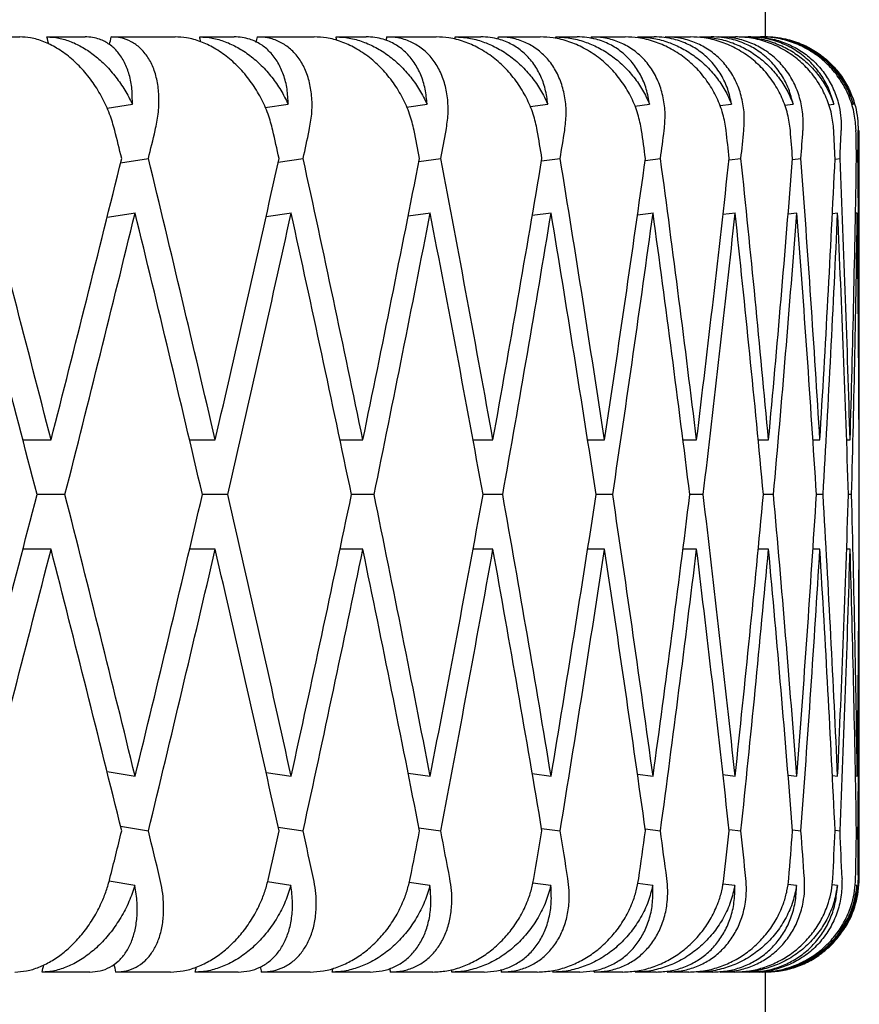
# Model space of a CAD drawing. Header units: millimetres. Extents: x 8 to 552, y 12 to 759.
# Tile 8 of 55: x 78.36 to 82.85, y 346.15 to 351.41. Entities that reach past the tile are written whole.
import ezdxf

# ---------------------------------------------------------------- set-up
doc = ezdxf.new("R2010")
doc.units = ezdxf.units.MM

msp = doc.modelspace()

# ---------------------------------------------------------------- linework, layer by layer
at = {"color": 7, "linetype": 'Continuous', "lineweight": 30}
for p, q in [((82.3455, 351.3176), (82.3455, 355.3176)), ((77.9843, 351.3176), (78.3596, 351.3176)), ((78.5052, 351.3176), (78.7091, 351.3176)), ((78.8492, 351.3176), (79.1898, 351.3176)), ((79.3214, 351.3176), (79.5048, 351.3176)), ((79.6303, 351.3176), (79.9338, 351.3176)), ((80.0502, 351.3176), (80.2117, 351.3176)), ((80.3218, 351.3176), (80.5857, 351.3176)), ((80.6861, 351.3176), (80.8246, 351.3176)), ((80.9183, 351.3176), (81.1406, 351.3176)), ((81.2243, 351.3176), (81.3386, 351.3176)), ((81.4153, 351.3176), (81.5944, 351.3176)), ((81.6606, 351.3176), (81.75, 351.3176)), ((81.809, 351.3176), (81.9436, 351.3176)), ((81.9919, 351.3176), (82.0555, 351.3176)), ((82.0964, 351.3176), (82.1854, 351.3176)), ((82.2154, 351.3176), (82.2529, 351.3176)), ((82.2754, 351.3176), (82.3181, 351.3176)), ((82.3297, 351.3176), (82.3407, 351.3176)), ((78.8262, 350.9357), (78.9616, 350.9577)), ((79.6714, 350.9391), (79.7945, 350.9577)), ((80.4269, 350.9421), (80.5364, 350.9577)), ((81.0869, 350.9449), (81.1818, 350.9577)), ((81.6463, 350.9474), (81.7256, 350.9577)), ((82.1008, 350.9498), (82.1638, 350.9577)), ((82.4469, 350.952), (82.4931, 350.9577)), ((82.6821, 350.9542), (82.7109, 350.9577)), ((82.8045, 350.9564), (82.8155, 350.9577)), ((82.8455, 349.4549), (82.8455, 350.8176)), ((78.8987, 350.6434), (79.0475, 350.6676)), ((79.7413, 350.6475), (79.8743, 350.6676)), ((80.4931, 350.651), (80.6096, 350.6676)), ((81.1484, 350.6541), (81.2477, 350.6676)), ((81.7022, 350.657), (81.7838, 350.6676)), ((82.1504, 350.6596), (82.2139, 350.6676)), ((82.4895, 350.662), (82.5346, 350.6676)), ((82.717, 350.6644), (82.7435, 350.6676)), ((82.839, 350.6676), (82.8312, 350.6666)), ((78.9784, 350.3757), (78.8262, 350.3509)), ((79.8125, 350.3757), (79.6759, 350.355)), ((80.5556, 350.3757), (80.4353, 350.3586)), ((81.1995, 350.3753), (81.0988, 350.3617)), ((81.7467, 350.3757), (81.6608, 350.3645)), ((82.1856, 350.3757), (82.1177, 350.3671)), ((82.5126, 350.3753), (82.4661, 350.3696)), ((82.7307, 350.3753), (82.7027, 350.3719)), ((82.8355, 350.3753), (82.8262, 350.3742)), ((78.3759, 349.1625), (78.5271, 349.1625)), ((79.2668, 349.1625), (79.4043, 349.1625)), ((80.0707, 349.1625), (80.1935, 349.1625)), ((80.7816, 349.1625), (80.8888, 349.1625)), ((81.3948, 349.1625), (81.4848, 349.1625)), ((81.9033, 349.1625), (81.9769, 349.1625)), ((82.3056, 349.1625), (82.3616, 349.1625)), ((82.5988, 349.1625), (82.6357, 349.1625)), ((82.7788, 349.1625), (82.7973, 349.1625)), ((78.6015, 348.8701), (78.4521, 348.8701)), ((79.4718, 348.8701), (79.3362, 348.8701)), ((80.2536, 348.8701), (80.1328, 348.8701)), ((80.941, 348.8701), (80.8359, 348.8701)), ((81.5287, 348.8701), (81.4401, 348.8701)), ((82.0123, 348.8701), (81.9409, 348.8701)), ((82.388, 348.8701), (82.3344, 348.8701)), ((82.6531, 348.8701), (82.6176, 348.8701)), ((82.8055, 348.8701), (82.7884, 348.8701)), ((78.5271, 348.5777), (78.3766, 348.5777)), ((79.4043, 348.5777), (79.2675, 348.5777)), ((80.1935, 348.5777), (80.0714, 348.5777)), ((80.8888, 348.5777), (80.7824, 348.5777)), ((81.4848, 348.5777), (81.3948, 348.5777)), ((81.9769, 348.5777), (81.9041, 348.5777)), ((82.3616, 348.5777), (82.3065, 348.5777)), ((82.6357, 348.5777), (82.5988, 348.5777)), ((82.7973, 348.5777), (82.7788, 348.5777)), ((82.8455, 346.8176), (82.8455, 348.2853)), ((78.8264, 347.3893), (78.9764, 347.3649)), ((79.6761, 347.3852), (79.8104, 347.3649)), ((80.4355, 347.3816), (80.5533, 347.3649)), ((81.0988, 347.3785), (81.1995, 347.3649)), ((81.6611, 347.3756), (81.7441, 347.3649)), ((82.118, 347.373), (82.1829, 347.3649)), ((82.4661, 347.3706), (82.5126, 347.3649)), ((82.7027, 347.3683), (82.7307, 347.3649)), ((82.8262, 347.366), (82.8355, 347.3649)), ((78.8987, 347.0968), (79.0475, 347.0726)), ((79.7413, 347.0927), (79.8743, 347.0726)), ((80.4931, 347.0892), (80.6096, 347.0726)), ((81.1484, 347.086), (81.2477, 347.0726)), ((81.7022, 347.0832), (81.7838, 347.0726)), ((82.1504, 347.0806), (82.2139, 347.0726)), ((82.4895, 347.0782), (82.5346, 347.0726)), ((82.717, 347.0758), (82.7435, 347.0726)), ((82.8312, 347.0736), (82.839, 347.0726)), ((78.9753, 346.7803), (78.8373, 346.8027)), ((79.8092, 346.7803), (79.6839, 346.7992)), ((80.5521, 346.7803), (80.4408, 346.7961)), ((81.1983, 346.7803), (81.1019, 346.7933)), ((81.7428, 346.7803), (81.6624, 346.7907)), ((82.1816, 346.7803), (82.1179, 346.7883)), ((82.5113, 346.7803), (82.4649, 346.786)), ((82.7293, 346.7803), (82.7009, 346.7837)), ((82.8341, 346.7803), (82.8239, 346.7815)), ((78.7344, 346.3176), (78.4792, 346.3176)), ((79.1659, 346.3176), (78.8741, 346.3176)), ((79.5275, 346.3176), (79.2979, 346.3176)), ((79.9126, 346.3176), (79.6526, 346.3176)), ((80.2317, 346.3176), (80.0294, 346.3176)), ((80.5673, 346.3176), (80.3413, 346.3176)), ((80.8416, 346.3176), (80.6682, 346.3176)), ((81.1253, 346.3176), (80.9348, 346.3176)), ((81.3526, 346.3176), (81.2095, 346.3176)), ((81.5822, 346.3176), (81.4287, 346.3176)), ((81.7608, 346.3176), (81.649, 346.3176)), ((81.9346, 346.3176), (81.8193, 346.3176)), ((82.0631, 346.3176), (81.9834, 346.3176)), ((82.1797, 346.3176), (82.1035, 346.3176)), ((82.2572, 346.3176), (82.2103, 346.3176)), ((82.3157, 346.3176), (82.2792, 346.3176)), ((82.3416, 346.3176), (82.3278, 346.3176)), ((82.3455, 341.5176), (82.3455, 346.3176))]:
    msp.add_line(p, q, dxfattribs=at)
msp.add_arc((82.3455, 346.8176), 0.5, 328.6324, 0, dxfattribs=at)
for centre, major_axis, ratio, start_param, end_param in [((67.8455, 349.4549), (-10.0366, 39.7507), 0.263266, 4.691805, 4.692789), ((67.8455, 348.2853), (10.9055, 39.7521), 0.240393, 4.853402, 4.85443), ((67.8455, 349.4549), (-9.0689, 39.7547), 0.284594, 4.69367, 4.694332), ((67.8455, 348.2853), (10.0366, 39.7507), 0.263266, 4.854206, 4.85495), ((67.8455, 349.4549), (-8.0036, 39.764), 0.30407, 4.697534, 4.698037), ((67.8455, 348.2853), (9.0689, 39.7547), 0.284594, 4.852906, 4.853407), ((67.8455, 349.4549), (-6.8442, 39.7777), 0.321364, 4.703565, 4.703925), ((67.8455, 348.2853), (8.0036, 39.764), 0.30407, 4.849398, 4.849702), ((67.8455, 349.4549), (-5.5972, 39.794), 0.336135, 4.71169, 4.711919), ((67.8455, 348.2853), (6.8442, 39.7777), 0.321364, 4.843613, 4.843814), ((67.8455, 348.8701), (-10.3827, 41.1214), 0.263266, 4.689648, 4.693287), ((67.8455, 348.2853), (11.2816, 41.1228), 0.240393, 4.836079, 4.839725), ((67.8455, 348.8701), (-9.3816, 41.1256), 0.284594, 4.691191, 4.694831), ((67.8455, 348.2853), (10.3827, 41.1214), 0.263266, 4.836599, 4.840246), ((67.8455, 348.8701), (-8.2795, 41.1352), 0.30407, 4.694896, 4.698536), ((67.8455, 348.2853), (9.3816, 41.1256), 0.284594, 4.835056, 4.838702), ((67.8455, 348.8701), (-7.0802, 41.1493), 0.321364, 4.700785, 4.704424), ((67.8455, 348.2853), (8.2795, 41.1352), 0.30407, 4.831351, 4.834997), ((67.8455, 348.8701), (-5.7903, 41.1662), 0.336135, 4.708778, 4.712417), ((67.8455, 348.2853), (7.0802, 41.1493), 0.321364, 4.825463, 4.829109), ((67.8455, 348.8701), (-4.4205, 41.1834), 0.348049, 4.718681, 4.722321), ((67.8455, 348.2853), (5.7903, 41.1662), 0.336135, 4.817469, 4.821116), ((67.8455, 348.8701), (-2.9857, 41.1984), 0.356806, 4.73017, 4.733809), ((67.8455, 348.2853), (4.4205, 41.1834), 0.348049, 4.807566, 4.811213), ((67.8455, 348.8701), (-1.5048, 41.2086), 0.362166, 4.742798, 4.746437), ((67.8455, 348.2853), (2.9857, 41.1984), 0.356806, 4.796078, 4.799724), ((67.8455, 348.8701), (0, 41.2122), 0.36397, 4.756022, 4.759662), ((67.8455, 348.2853), (1.5048, 41.2086), 0.362166, 4.78345, 4.787096), ((67.8455, 349.4549), (-11.2816, 41.1228), 0.240393, 4.639441, 4.675965), ((67.8455, 348.8701), (11.2816, 41.1228), 0.240393, 4.785337, 4.821876), ((67.8455, 349.4549), (-10.3827, 41.1214), 0.263266, 4.63892, 4.675445), ((67.8455, 348.8701), (10.3827, 41.1214), 0.263266, 4.785858, 4.822396), ((67.8455, 349.4549), (-9.3816, 41.1256), 0.284594, 4.640464, 4.676988), ((67.8455, 348.8701), (9.3816, 41.1256), 0.284594, 4.784314, 4.820853), ((67.8455, 349.4549), (-8.2795, 41.1352), 0.30407, 4.644169, 4.680693), ((67.8455, 348.8701), (8.2795, 41.1352), 0.30407, 4.780609, 4.817148), ((67.8455, 349.4549), (-7.0802, 41.1493), 0.321364, 4.650057, 4.686582), ((67.8455, 348.8701), (7.0802, 41.1493), 0.321364, 4.774721, 4.81126), ((67.8455, 349.4549), (-5.7903, 41.1662), 0.336135, 4.65805, 4.694575), ((67.8455, 348.8701), (5.7903, 41.1662), 0.336135, 4.766728, 4.803266), ((67.8455, 349.4549), (-4.4205, 41.1834), 0.348049, 4.667953, 4.704478), ((67.8455, 348.8701), (4.4205, 41.1834), 0.348049, 4.756825, 4.793363), ((67.8455, 349.4549), (-2.9857, 41.1984), 0.356806, 4.679442, 4.715967), ((67.8455, 348.8701), (2.9857, 41.1984), 0.356806, 4.745336, 4.781875), ((67.8455, 349.4549), (-1.5048, 41.2086), 0.362166, 4.69207, 4.728595), ((67.8455, 348.8701), (1.5048, 41.2086), 0.362166, 4.732708, 4.769247), ((67.8455, 349.4549), (0, 41.2122), 0.36397, 4.705294, 4.741819), ((67.8455, 348.8701), (-11.2816, 41.1228), 0.240393, 4.646535, 4.683064), ((67.8455, 348.2853), (11.2816, 41.1228), 0.240393, 4.792432, 4.828975), ((67.8455, 348.8701), (-10.3827, 41.1214), 0.263266, 4.646015, 4.682544), ((67.8455, 348.2853), (10.3827, 41.1214), 0.263266, 4.792953, 4.829495), ((67.8455, 348.8701), (-9.3816, 41.1256), 0.284594, 4.647558, 4.684087), ((67.8455, 348.2853), (9.3816, 41.1256), 0.284594, 4.791409, 4.827952), ((67.8455, 348.8701), (-8.2795, 41.1352), 0.30407, 4.651263, 4.687792), ((67.8455, 348.2853), (8.2795, 41.1352), 0.30407, 4.787704, 4.824249), ((67.8455, 348.8701), (-7.0802, 41.1493), 0.321364, 4.657151, 4.693683), ((67.8455, 348.2853), (7.0802, 41.1493), 0.321364, 4.781816, 4.818359), ((67.8455, 348.8701), (-5.7903, 41.1662), 0.336135, 4.665145, 4.701674), ((67.8455, 348.2853), (5.7903, 41.1662), 0.336135, 4.773823, 4.810365), ((67.8455, 348.8701), (-4.4205, 41.1834), 0.348049, 4.675048, 4.711577), ((67.8455, 348.2853), (4.4205, 41.1834), 0.348049, 4.763919, 4.800465), ((67.8455, 348.8701), (-2.9857, 41.1984), 0.356806, 4.686536, 4.723068), ((67.8455, 348.2853), (2.9857, 41.1984), 0.356806, 4.752431, 4.788976), ((67.8455, 348.8701), (-1.5048, 41.2086), 0.362166, 4.699164, 4.735696), ((67.8455, 348.2853), (1.5048, 41.2086), 0.362166, 4.739803, 4.776348), ((67.8455, 348.8701), (0, 41.2122), 0.36397, 4.712389, 4.748921), ((67.8455, 348.8701), (11.2816, 41.1228), 0.240393, 4.741711, 4.778243), ((67.8455, 349.4549), (-11.2816, 41.1228), 0.240393, 4.595801, 4.632346), ((67.8455, 348.8701), (10.3827, 41.1214), 0.263266, 4.742231, 4.778763), ((67.8455, 349.4549), (-10.3827, 41.1214), 0.263266, 4.59528, 4.631825), ((67.8455, 348.8701), (9.3816, 41.1256), 0.284594, 4.740688, 4.77722), ((67.8455, 349.4549), (-9.3816, 41.1256), 0.284594, 4.596824, 4.633369), ((67.8455, 348.8701), (8.2795, 41.1352), 0.30407, 4.736983, 4.773515), ((67.8455, 349.4549), (-8.2795, 41.1352), 0.30407, 4.600529, 4.637074), ((67.8455, 348.8701), (7.0802, 41.1493), 0.321364, 4.731095, 4.767627), ((67.8455, 349.4549), (-7.0802, 41.1493), 0.321364, 4.606417, 4.642962), ((67.8455, 348.8701), (5.7903, 41.1662), 0.336135, 4.723101, 4.759633), ((67.8455, 349.4549), (-5.7903, 41.1662), 0.336135, 4.61441, 4.650955), ((67.8455, 348.8701), (4.4205, 41.1834), 0.348049, 4.713198, 4.74973), ((67.8455, 349.4549), (-4.4205, 41.1834), 0.348049, 4.624313, 4.660858), ((67.8455, 348.8701), (2.9857, 41.1984), 0.356806, 4.70171, 4.738241), ((67.8455, 349.4549), (-2.9857, 41.1984), 0.356806, 4.635802, 4.672347), ((67.8455, 348.8701), (1.5048, 41.2086), 0.362166, 4.689082, 4.725614), ((67.8455, 349.4549), (-1.5048, 41.2086), 0.362166, 4.64843, 4.684975), ((67.8455, 348.8701), (0, 41.2122), 0.36397, 4.675857, 4.712389), ((67.8455, 348.2853), (11.2816, 41.1228), 0.240393, 4.748813, 4.785337), ((67.8455, 348.8701), (-11.2816, 41.1228), 0.240393, 4.602902, 4.639441), ((67.8455, 348.2853), (10.3827, 41.1214), 0.263266, 4.749333, 4.785858), ((67.8455, 348.8701), (-10.3827, 41.1214), 0.263266, 4.602382, 4.63892), ((67.8455, 348.2853), (9.3816, 41.1256), 0.284594, 4.74779, 4.784314), ((67.8455, 348.8701), (-9.3816, 41.1256), 0.284594, 4.603925, 4.640464), ((67.8455, 348.2853), (8.2795, 41.1352), 0.30407, 4.744085, 4.780609), ((67.8455, 348.8701), (-8.2795, 41.1352), 0.30407, 4.60763, 4.644169), ((67.8455, 348.2853), (7.0802, 41.1493), 0.321364, 4.738196, 4.774721), ((67.8455, 348.8701), (-7.0802, 41.1493), 0.321364, 4.613518, 4.650057), ((67.8455, 348.2853), (5.7903, 41.1662), 0.336135, 4.730203, 4.766728), ((67.8455, 348.8701), (-5.7903, 41.1662), 0.336135, 4.621512, 4.65805), ((67.8455, 348.2853), (4.4205, 41.1834), 0.348049, 4.7203, 4.756825), ((67.8455, 348.8701), (-4.4205, 41.1834), 0.348049, 4.631415, 4.667953), ((67.8455, 348.2853), (2.9857, 41.1984), 0.356806, 4.708811, 4.745336), ((67.8455, 348.8701), (-2.9857, 41.1984), 0.356806, 4.642903, 4.679442), ((67.8455, 348.2853), (1.5048, 41.2086), 0.362166, 4.696183, 4.732708), ((67.8455, 348.8701), (-1.5048, 41.2086), 0.362166, 4.655531, 4.69207), ((67.8455, 348.2853), (0, 41.2122), 0.36397, 4.682959, 4.719484), ((67.8455, 348.8701), (10.3827, 41.1214), 0.263266, 4.728939, 4.73513), ((67.8455, 349.4549), (-11.2816, 41.1228), 0.240393, 4.582499, 4.588699), ((67.8455, 348.8701), (9.3816, 41.1256), 0.284594, 4.727395, 4.733587), ((67.8455, 349.4549), (-10.3827, 41.1214), 0.263266, 4.581978, 4.588179), ((67.8455, 348.8701), (8.2795, 41.1352), 0.30407, 4.72369, 4.729882), ((67.8455, 349.4549), (-9.3816, 41.1256), 0.284594, 4.583522, 4.589722), ((67.8455, 348.8701), (7.0802, 41.1493), 0.321364, 4.717802, 4.723993), ((67.8455, 349.4549), (-8.2795, 41.1352), 0.30407, 4.587227, 4.593427), ((67.8455, 348.8701), (5.7903, 41.1662), 0.336135, 4.709809, 4.716), ((67.8455, 349.4549), (-7.0802, 41.1493), 0.321364, 4.593115, 4.599315), ((67.8455, 348.8701), (4.4205, 41.1834), 0.348049, 4.699906, 4.706097), ((67.8455, 349.4549), (-5.7903, 41.1662), 0.336135, 4.601108, 4.607309), ((67.8455, 348.8701), (2.9857, 41.1984), 0.356806, 4.688417, 4.694608), ((67.8455, 349.4549), (-4.4205, 41.1834), 0.348049, 4.611011, 4.617212), ((67.8455, 348.8701), (1.5048, 41.2086), 0.362166, 4.675789, 4.68198), ((67.8455, 349.4549), (-2.9857, 41.1984), 0.356806, 4.6225, 4.6287), ((67.8455, 348.8701), (0, 41.2122), 0.36397, 4.662565, 4.668756), ((67.8455, 349.4549), (-1.5048, 41.2086), 0.362166, 4.635128, 4.641328), ((67.8455, 348.2853), (10.0366, 39.7507), 0.263266, 4.729349, 4.730333), ((67.8455, 349.4549), (-10.9055, 39.7521), 0.240393, 4.567703, 4.568767), ((67.8455, 348.2853), (9.0689, 39.7547), 0.284594, 4.727806, 4.728473), ((67.8455, 349.4549), (-10.0366, 39.7507), 0.263266, 4.567183, 4.567878), ((67.8455, 348.2853), (8.0036, 39.764), 0.30407, 4.724101, 4.724603), ((67.8455, 349.4549), (-9.0689, 39.7547), 0.284594, 4.568726, 4.569223), ((67.8455, 348.2853), (6.8442, 39.7777), 0.321364, 4.718213, 4.718568), ((67.8455, 349.4549), (-8.0036, 39.764), 0.30407, 4.572431, 4.572765), ((67.8455, 348.2853), (5.5972, 39.794), 0.336135, 4.710219, 4.710439), ((67.8455, 349.4549), (-6.8442, 39.7777), 0.321364, 4.57832, 4.578505)]:
    msp.add_ellipse(centre, major_axis=major_axis, ratio=ratio, start_param=start_param, end_param=end_param, dxfattribs=at)
for points, knots in [([(78.8677, 350.8176), (78.8593, 350.8468), (78.8423, 350.9062), (78.8024, 350.9921), (78.7526, 351.0736), (78.6943, 351.1463), (78.6285, 351.2092), (78.5596, 351.2585), (78.4883, 351.2938), (78.4212, 351.3141), (78.3788, 351.3165), (78.3596, 351.3176)], [0, 0, 0, 0, 0.1145416, 0.23238, 0.3469304, 0.4649256, 0.5771225, 0.6929312, 0.7991817, 0.9089106, 1, 1, 1, 1]), ([(78.5052, 351.3176), (78.526, 351.3163), (78.5683, 351.3138), (78.6335, 351.2936), (78.6983, 351.262), (78.7608, 351.219), (78.8205, 351.1654), (78.8747, 351.103), (78.9232, 351.0333), (78.9487, 350.9831), (78.9616, 350.9577)], [0, 0, 0, 0, 0.1211723, 0.2459781, 0.3671171, 0.4915599, 0.6168215, 0.7453387, 0.8711714, 1, 1, 1, 1]), ([(78.9616, 350.9577), (78.9615, 350.9848), (78.9615, 351.0399), (78.9469, 351.1148), (78.9215, 351.1821), (78.8857, 351.2371), (78.8403, 351.2794), (78.7938, 351.3036), (78.7492, 351.3157), (78.7225, 351.3169), (78.7091, 351.3176)], [0, 0, 0, 0, 0.137628, 0.279151, 0.416817, 0.558784, 0.691042, 0.827634, 0.913195, 1, 1, 1, 1]), ([(79.0838, 350.8176), (79.0898, 350.8469), (79.102, 350.9064), (79.1054, 350.9924), (79.0976, 351.0739), (79.0779, 351.1466), (79.0466, 351.2096), (79.0059, 351.2589), (78.9562, 351.2942), (78.9039, 351.3142), (78.8661, 351.3165), (78.8492, 351.3176)], [0, 0, 0, 0, 0.114606, 0.23252, 0.347132, 0.465168, 0.577786, 0.694016, 0.800844, 0.911181, 1, 1, 1, 1]), ([(79.7125, 350.8176), (79.7047, 350.8468), (79.689, 350.9062), (79.6499, 350.9921), (79.6, 351.0736), (79.5407, 351.1463), (79.473, 351.2092), (79.4013, 351.2585), (79.3265, 351.2938), (79.2556, 351.3141), (79.2104, 351.3165), (79.1898, 351.3176)], [0, 0, 0, 0, 0.114542, 0.23238, 0.34693, 0.464926, 0.577123, 0.692931, 0.799182, 0.908911, 1, 1, 1, 1]), ([(79.3214, 351.3176), (79.3436, 351.3163), (79.3887, 351.3138), (79.4575, 351.2936), (79.5255, 351.262), (79.5906, 351.219), (79.6522, 351.1654), (79.7076, 351.103), (79.7566, 351.0333), (79.7817, 350.9831), (79.7945, 350.9577)], [0, 0, 0, 0, 0.121172, 0.245978, 0.367117, 0.49156, 0.616821, 0.745339, 0.871171, 1, 1, 1, 1]), ([(79.7945, 350.9577), (79.7932, 350.9848), (79.7907, 351.0399), (79.7715, 351.1148), (79.741, 351.1821), (79.6997, 351.2371), (79.6487, 351.2794), (79.5972, 351.3036), (79.5483, 351.3157), (79.5194, 351.3169), (79.5048, 351.3176)], [0, 0, 0, 0, 0.137628, 0.279151, 0.416817, 0.558784, 0.691042, 0.827634, 0.913195, 1, 1, 1, 1]), ([(79.9069, 350.8176), (79.9121, 350.8469), (79.9227, 350.9064), (79.9225, 350.9924), (79.9104, 351.0739), (79.8857, 351.1466), (79.849, 351.2096), (79.8027, 351.2589), (79.7473, 351.2942), (79.6897, 351.3142), (79.6486, 351.3165), (79.6303, 351.3176)], [0, 0, 0, 0, 0.114606, 0.23252, 0.347132, 0.465168, 0.577786, 0.694016, 0.800844, 0.911181, 1, 1, 1, 1]), ([(80.467, 350.8176), (80.4599, 350.8468), (80.4456, 350.9062), (80.4075, 350.9921), (80.3579, 351.0736), (80.298, 351.1463), (80.2289, 351.2092), (80.1551, 351.2585), (80.0773, 351.2938), (80.0032, 351.3141), (79.9554, 351.3165), (79.9338, 351.3176)], [0, 0, 0, 0, 0.114542, 0.23238, 0.34693, 0.464926, 0.577123, 0.692931, 0.799182, 0.908911, 1, 1, 1, 1]), ([(80.0502, 351.3176), (80.0736, 351.3163), (80.1212, 351.3138), (80.1932, 351.2936), (80.2638, 351.262), (80.331, 351.219), (80.394, 351.1654), (80.4502, 351.103), (80.4993, 351.0333), (80.5239, 350.9831), (80.5364, 350.9577)], [0, 0, 0, 0, 0.121172, 0.245978, 0.367117, 0.49156, 0.616821, 0.745339, 0.871171, 1, 1, 1, 1]), ([(80.5364, 350.9577), (80.5339, 350.9848), (80.5289, 351.0399), (80.5053, 351.1148), (80.4699, 351.1821), (80.4235, 351.2371), (80.3672, 351.2794), (80.3111, 351.3036), (80.2584, 351.3157), (80.2274, 351.3169), (80.2117, 351.3176)], [0, 0, 0, 0, 0.137628, 0.279151, 0.416817, 0.558784, 0.691042, 0.827634, 0.913195, 1, 1, 1, 1]), ([(80.6382, 350.8176), (80.6426, 350.8469), (80.6514, 350.9064), (80.6477, 350.9924), (80.6314, 351.0739), (80.602, 351.1466), (80.5601, 351.2096), (80.5085, 351.2589), (80.4478, 351.2942), (80.3854, 351.3142), (80.3414, 351.3165), (80.3218, 351.3176)], [0, 0, 0, 0, 0.1146065, 0.2325198, 0.3471316, 0.4651683, 0.577786, 0.6940158, 0.8008443, 0.911181, 1, 1, 1, 1]), ([(81.1254, 350.8176), (81.1191, 350.8468), (81.1062, 350.9062), (81.0696, 350.9921), (81.0206, 351.0736), (80.9606, 351.1463), (80.8906, 351.2092), (80.8151, 351.2585), (80.735, 351.2938), (80.6582, 351.3141), (80.6083, 351.3165), (80.5857, 351.3176)], [0, 0, 0, 0, 0.114542, 0.23238, 0.34693, 0.464926, 0.577123, 0.692931, 0.799182, 0.908911, 1, 1, 1, 1]), ([(80.6861, 351.3176), (80.7106, 351.3163), (80.7603, 351.3138), (80.8349, 351.2936), (80.9076, 351.262), (80.9763, 351.219), (81.0404, 351.1654), (81.0968, 351.103), (81.1457, 351.0333), (81.1696, 350.9831), (81.1818, 350.9577)], [0, 0, 0, 0, 0.121172, 0.245978, 0.367117, 0.49156, 0.616821, 0.745339, 0.871171, 1, 1, 1, 1]), ([(81.1818, 350.9577), (81.1781, 350.9848), (81.1707, 351.0399), (81.1428, 351.1148), (81.1028, 351.1821), (81.0516, 351.2371), (80.9904, 351.2794), (80.9302, 351.3036), (80.874, 351.3157), (80.8411, 351.3169), (80.8246, 351.3176)], [0, 0, 0, 0, 0.137628, 0.279151, 0.416817, 0.558784, 0.691042, 0.827634, 0.913195, 1, 1, 1, 1]), ([(81.2722, 350.8176), (81.2756, 350.8469), (81.2827, 350.9064), (81.2754, 350.9924), (81.255, 351.0739), (81.2211, 351.1466), (81.1744, 351.2096), (81.1179, 351.2589), (81.0524, 351.2942), (80.9857, 351.3142), (80.9391, 351.3165), (80.9183, 351.3176)], [0, 0, 0, 0, 0.114606, 0.23252, 0.347132, 0.465168, 0.577786, 0.694016, 0.800844, 0.911181, 1, 1, 1, 1]), ([(81.6827, 350.8176), (81.6772, 350.8468), (81.666, 350.9062), (81.631, 350.9921), (81.5831, 351.0736), (81.5234, 351.1463), (81.453, 351.2092), (81.3765, 351.2585), (81.2947, 351.2938), (81.2157, 351.3141), (81.1641, 351.3165), (81.1406, 351.3176)], [0, 0, 0, 0, 0.1145416, 0.23238, 0.3469304, 0.4649256, 0.5771225, 0.6929312, 0.7991817, 0.9089106, 1, 1, 1, 1]), ([(81.2243, 351.3176), (81.2496, 351.3163), (81.3011, 351.3138), (81.3777, 351.2936), (81.4521, 351.262), (81.5218, 351.219), (81.5863, 351.1654), (81.6427, 351.103), (81.6908, 351.0333), (81.7139, 350.9831), (81.7256, 350.9577)], [0, 0, 0, 0, 0.121172, 0.245978, 0.367117, 0.49156, 0.616821, 0.745339, 0.871171, 1, 1, 1, 1]), ([(81.7256, 350.9577), (81.7208, 350.9848), (81.711, 351.0399), (81.6791, 351.1148), (81.6348, 351.1821), (81.5792, 351.2371), (81.5136, 351.2794), (81.4497, 351.3036), (81.3904, 351.3157), (81.356, 351.3169), (81.3386, 351.3176)], [0, 0, 0, 0, 0.137628, 0.279151, 0.416817, 0.558784, 0.691042, 0.827634, 0.913195, 1, 1, 1, 1]), ([(81.8039, 350.8176), (81.8065, 350.8469), (81.8117, 350.9064), (81.8009, 350.9924), (81.7766, 351.0739), (81.7385, 351.1466), (81.6873, 351.2096), (81.6264, 351.2589), (81.5565, 351.2942), (81.4859, 351.3142), (81.4371, 351.3165), (81.4153, 351.3176)], [0, 0, 0, 0, 0.114606, 0.23252, 0.347132, 0.465168, 0.577786, 0.694016, 0.800844, 0.911181, 1, 1, 1, 1]), ([(82.1348, 350.8176), (82.1301, 350.8468), (82.1205, 350.9062), (82.0874, 350.9921), (82.041, 351.0736), (81.9821, 351.1463), (81.9118, 351.2092), (81.8348, 351.2585), (81.7519, 351.2938), (81.6715, 351.3141), (81.6185, 351.3165), (81.5944, 351.3176)], [0, 0, 0, 0, 0.114542, 0.23238, 0.34693, 0.464926, 0.577123, 0.692931, 0.799182, 0.908911, 1, 1, 1, 1]), ([(81.6606, 351.3176), (81.6867, 351.3163), (81.7395, 351.3138), (81.8176, 351.2936), (81.8929, 351.262), (81.9631, 351.219), (82.0276, 351.1654), (82.0835, 351.103), (82.1306, 351.0333), (82.1527, 350.9831), (82.1638, 350.9577)], [0, 0, 0, 0, 0.121172, 0.245978, 0.367117, 0.49156, 0.616821, 0.745339, 0.871171, 1, 1, 1, 1]), ([(82.1638, 350.9577), (82.1579, 350.9848), (82.1458, 351.0399), (82.1101, 351.1148), (82.0618, 351.1821), (82.0022, 351.2371), (81.9327, 351.2794), (81.8656, 351.3036), (81.8037, 351.3157), (81.768, 351.3169), (81.75, 351.3176)], [0, 0, 0, 0, 0.137628, 0.279151, 0.416817, 0.558784, 0.691042, 0.827634, 0.913195, 1, 1, 1, 1]), ([(82.2295, 350.8176), (82.2311, 350.8469), (82.2344, 350.9064), (82.2202, 350.9924), (82.1921, 351.0739), (82.1501, 351.1466), (82.0948, 351.2096), (82.0299, 351.2589), (81.9563, 351.2942), (81.8823, 351.3142), (81.8316, 351.3165), (81.809, 351.3176)], [0, 0, 0, 0, 0.114606, 0.23252, 0.347132, 0.465168, 0.577786, 0.694016, 0.800844, 0.911181, 1, 1, 1, 1]), ([(82.478, 350.8176), (82.4742, 350.8468), (82.4665, 350.9062), (82.4355, 350.9921), (82.3908, 351.0736), (82.3332, 351.1463), (82.2636, 351.2092), (82.1867, 351.2585), (82.1034, 351.2938), (82.022, 351.3141), (81.968, 351.3165), (81.9436, 351.3176)], [0, 0, 0, 0, 0.114542, 0.23238, 0.34693, 0.464926, 0.577123, 0.692931, 0.799182, 0.908911, 1, 1, 1, 1]), ([(81.9919, 351.3176), (82.0184, 351.3163), (82.0721, 351.3138), (82.1511, 351.2936), (82.2269, 351.262), (82.297, 351.219), (82.3611, 351.1654), (82.4159, 351.103), (82.4617, 351.0333), (82.4825, 350.9831), (82.4931, 350.9577)], [0, 0, 0, 0, 0.121172, 0.245978, 0.367117, 0.49156, 0.616821, 0.745339, 0.871171, 1, 1, 1, 1]), ([(82.4931, 350.9577), (82.486, 350.9848), (82.4718, 351.0399), (82.4325, 351.1148), (82.3806, 351.1821), (82.3175, 351.2371), (82.2446, 351.2794), (82.1749, 351.3036), (82.1108, 351.3157), (82.0741, 351.3169), (82.0555, 351.3176)], [0, 0, 0, 0, 0.137628, 0.279151, 0.416817, 0.558784, 0.691042, 0.827634, 0.913195, 1, 1, 1, 1]), ([(82.5456, 350.8176), (82.5462, 350.8469), (82.5476, 350.9064), (82.5301, 350.9924), (82.4985, 351.0739), (82.4528, 351.1466), (82.3939, 351.2096), (82.3255, 351.2589), (82.2486, 351.2942), (82.172, 351.3142), (82.1197, 351.3165), (82.0964, 351.3176)], [0, 0, 0, 0, 0.114606, 0.23252, 0.347132, 0.465168, 0.577786, 0.694016, 0.800844, 0.911181, 1, 1, 1, 1]), ([(82.71, 350.8176), (82.707, 350.8468), (82.7011, 350.9062), (82.6726, 350.9921), (82.63, 351.0736), (82.574, 351.1463), (82.5057, 351.2092), (82.4295, 351.2585), (82.3463, 351.2938), (82.2646, 351.3141), (82.2101, 351.3165), (82.1854, 351.3176)], [0, 0, 0, 0, 0.114542, 0.23238, 0.34693, 0.464926, 0.577123, 0.692931, 0.799182, 0.908911, 1, 1, 1, 1]), ([(82.2154, 351.3176), (82.2422, 351.3163), (82.2965, 351.3138), (82.3757, 351.2936), (82.4513, 351.262), (82.521, 351.219), (82.584, 351.1654), (82.6375, 351.103), (82.6816, 351.0333), (82.701, 350.9831), (82.7109, 350.9577)], [0, 0, 0, 0, 0.1211723, 0.2459781, 0.3671171, 0.4915599, 0.6168215, 0.7453387, 0.8711714, 1, 1, 1, 1]), ([(82.7109, 350.9577), (82.7028, 350.9848), (82.6864, 351.0399), (82.644, 351.1148), (82.5888, 351.1821), (82.5227, 351.2371), (82.447, 351.2794), (82.375, 351.3036), (82.3094, 351.3157), (82.2718, 351.3169), (82.2529, 351.3176)], [0, 0, 0, 0, 0.137628, 0.279151, 0.416817, 0.558784, 0.691042, 0.827634, 0.913195, 1, 1, 1, 1]), ([(82.2754, 351.3176), (82.302, 351.3163), (82.356, 351.3137), (82.4332, 351.2932), (82.5056, 351.2613), (82.5712, 351.2179), (82.6292, 351.1636), (82.678, 351.0992), (82.716, 351.0256), (82.7388, 350.952), (82.75, 350.8818), (82.7498, 350.8391), (82.7498, 350.8176)], [0, 0, 0, 0, 0.099288, 0.201568, 0.300823, 0.402759, 0.505896, 0.611709, 0.720886, 0.83298, 0.91588, 1, 1, 1, 1]), ([(82.8288, 350.8176), (82.8267, 350.8468), (82.8227, 350.9062), (82.7968, 350.9921), (82.7566, 351.0736), (82.7028, 351.1463), (82.6362, 351.2092), (82.5612, 351.2585), (82.4789, 351.2938), (82.3975, 351.3141), (82.3429, 351.3165), (82.3181, 351.3176)], [0, 0, 0, 0, 0.114542, 0.23238, 0.34693, 0.464926, 0.577123, 0.692931, 0.799182, 0.908911, 1, 1, 1, 1]), ([(82.8155, 350.9577), (82.8058, 350.9847), (82.786, 351.0395), (82.7388, 351.1142), (82.6791, 351.1814), (82.6092, 351.2364), (82.5303, 351.2788), (82.4559, 351.3032), (82.3881, 351.3156), (82.3492, 351.3169), (82.3297, 351.3176)], [0, 0, 0, 0, 0.137132, 0.278138, 0.415311, 0.55678, 0.688393, 0.82431, 0.911495, 1, 1, 1, 1]), ([(82.8155, 350.9577), (82.8065, 350.9848), (82.7881, 351.0399), (82.7428, 351.1148), (82.6848, 351.1821), (82.6161, 351.2371), (82.5382, 351.2794), (82.4647, 351.3036), (82.3978, 351.3157), (82.3598, 351.3169), (82.3407, 351.3176)], [0, 0, 0, 0, 0.137628, 0.279151, 0.416817, 0.558784, 0.691042, 0.827634, 0.913195, 1, 1, 1, 1]), ([(82.4616, 351.3019), (82.4761, 351.2987), (82.5168, 351.2896), (82.5792, 351.2609), (82.647, 351.218), (82.7074, 351.1636), (82.7589, 351.0992), (82.7997, 351.0256), (82.8252, 350.952), (82.8387, 350.8818), (82.8399, 350.8391), (82.8405, 350.8176)], [0, 0, 0, 0, 0.064907, 0.181151, 0.300534, 0.421324, 0.545248, 0.673112, 0.804393, 0.901482, 1, 1, 1, 1]), ([(78.3332, 346.3176), (78.3541, 346.3188), (78.3966, 346.3214), (78.4622, 346.3418), (78.5273, 346.3736), (78.5903, 346.4168), (78.6504, 346.4708), (78.7062, 346.5348), (78.7563, 346.6079), (78.7949, 346.6816), (78.8236, 346.7522), (78.8356, 346.7957), (78.8417, 346.8176)], [0, 0, 0, 0, 0.099032, 0.201043, 0.300045, 0.401731, 0.504401, 0.609736, 0.718397, 0.82995, 0.914331, 1, 1, 1, 1]), ([(78.8741, 346.3176), (78.893, 346.3188), (78.9312, 346.3214), (78.9823, 346.3419), (79.0276, 346.3739), (79.0656, 346.4174), (79.0957, 346.4717), (79.1172, 346.5362), (79.1289, 346.6099), (79.1297, 346.6835), (79.1228, 346.7535), (79.1137, 346.7961), (79.1091, 346.8176)], [0, 0, 0, 0, 0.0993463, 0.2016876, 0.3010003, 0.4029927, 0.5062342, 0.6121536, 0.7214436, 0.8336571, 0.9162255, 1, 1, 1, 1]), ([(79.1659, 346.3176), (79.1883, 346.3188), (79.2337, 346.3214), (79.3029, 346.3418), (79.3712, 346.3736), (79.4368, 346.4168), (79.4989, 346.4708), (79.5559, 346.5348), (79.6064, 346.6079), (79.6446, 346.6816), (79.6724, 346.7522), (79.6835, 346.7957), (79.689, 346.8176)], [0, 0, 0, 0, 0.099032, 0.201043, 0.300045, 0.401731, 0.504401, 0.609736, 0.718397, 0.82995, 0.914331, 1, 1, 1, 1]), ([(79.6526, 346.3176), (79.6731, 346.3188), (79.7147, 346.3214), (79.7709, 346.3419), (79.8215, 346.3739), (79.8645, 346.4174), (79.8996, 346.4717), (79.9257, 346.5362), (79.9418, 346.6099), (79.9459, 346.6835), (79.9416, 346.7535), (79.9336, 346.7961), (79.9296, 346.8176)], [0, 0, 0, 0, 0.0993463, 0.2016876, 0.3010003, 0.4029927, 0.5062342, 0.6121536, 0.7214436, 0.8336571, 0.9162255, 1, 1, 1, 1]), ([(79.9126, 346.3176), (79.9361, 346.3188), (79.984, 346.3214), (80.0564, 346.3418), (80.1274, 346.3736), (80.1951, 346.4168), (80.2586, 346.4708), (80.3164, 346.5348), (80.367, 346.6079), (80.4045, 346.6816), (80.4312, 346.7522), (80.4412, 346.7957), (80.4462, 346.8176)], [0, 0, 0, 0, 0.099032, 0.201043, 0.300045, 0.401731, 0.504401, 0.609736, 0.718397, 0.82995, 0.914331, 1, 1, 1, 1]), ([(80.3413, 346.3176), (80.3632, 346.3188), (80.4078, 346.3214), (80.4688, 346.3419), (80.5241, 346.3739), (80.5719, 346.4174), (80.6118, 346.4717), (80.6424, 346.5362), (80.6625, 346.6099), (80.67, 346.6835), (80.6684, 346.7535), (80.6616, 346.7961), (80.6582, 346.8176)], [0, 0, 0, 0, 0.099346, 0.201688, 0.301, 0.402993, 0.506234, 0.612154, 0.721444, 0.833657, 0.916225, 1, 1, 1, 1]), ([(80.5673, 346.3176), (80.592, 346.3188), (80.642, 346.3214), (80.717, 346.3418), (80.7902, 346.3736), (80.8593, 346.4168), (80.9239, 346.4708), (80.982, 346.5348), (81.0323, 346.6079), (81.0689, 346.6816), (81.0941, 346.7522), (81.103, 346.7957), (81.1075, 346.8176)], [0, 0, 0, 0, 0.099032, 0.201043, 0.300045, 0.401731, 0.504401, 0.609736, 0.718397, 0.82995, 0.914331, 1, 1, 1, 1]), ([(80.9348, 346.3176), (80.9581, 346.3188), (81.0053, 346.3214), (81.0706, 346.3419), (81.1303, 346.3739), (81.1825, 346.4174), (81.2268, 346.4717), (81.2616, 346.5362), (81.2858, 346.6099), (81.2965, 346.6835), (81.2975, 346.7535), (81.292, 346.7961), (81.2892, 346.8176)], [0, 0, 0, 0, 0.099346, 0.201688, 0.301, 0.402993, 0.506234, 0.612154, 0.721444, 0.833657, 0.916225, 1, 1, 1, 1]), ([(81.1253, 346.3176), (81.1508, 346.3188), (81.2026, 346.3214), (81.2796, 346.3418), (81.3544, 346.3736), (81.4246, 346.4168), (81.4896, 346.4708), (81.5477, 346.5348), (81.5972, 346.6079), (81.6326, 346.6816), (81.6563, 346.7522), (81.664, 346.7957), (81.6679, 346.8176)], [0, 0, 0, 0, 0.099032, 0.201043, 0.300045, 0.401731, 0.504401, 0.609736, 0.718397, 0.82995, 0.914331, 1, 1, 1, 1]), ([(81.4287, 346.3176), (81.4531, 346.3188), (81.5026, 346.3214), (81.5717, 346.3419), (81.6354, 346.3739), (81.6916, 346.4174), (81.7399, 346.4717), (81.7787, 346.5362), (81.8067, 346.6099), (81.8207, 346.6835), (81.8242, 346.7535), (81.82, 346.7961), (81.8179, 346.8176)], [0, 0, 0, 0, 0.099346, 0.201688, 0.301, 0.402993, 0.506234, 0.612154, 0.721444, 0.833657, 0.916225, 1, 1, 1, 1]), ([(81.5822, 346.3176), (81.6084, 346.3188), (81.6615, 346.3214), (81.74, 346.3418), (81.8158, 346.3736), (81.8865, 346.4168), (81.9515, 346.4708), (82.009, 346.5348), (82.0575, 346.6079), (82.0913, 346.6816), (82.1133, 346.7522), (82.1198, 346.7957), (82.1231, 346.8176)], [0, 0, 0, 0, 0.0990323, 0.2010432, 0.3000449, 0.4017309, 0.504401, 0.609736, 0.7183968, 0.8299501, 0.9143315, 1, 1, 1, 1]), ([(81.8193, 346.3176), (81.8446, 346.3188), (81.896, 346.3214), (81.9683, 346.3419), (82.0355, 346.3739), (82.0954, 346.4174), (82.1473, 346.4717), (82.1898, 346.5362), (82.2214, 346.6099), (82.2385, 346.6835), (82.2446, 346.7535), (82.2418, 346.7961), (82.2403, 346.8176)], [0, 0, 0, 0, 0.099346, 0.201688, 0.301, 0.402993, 0.506234, 0.612154, 0.721444, 0.833657, 0.916225, 1, 1, 1, 1]), ([(81.9346, 346.3176), (81.9612, 346.3188), (82.0153, 346.3214), (82.0947, 346.3418), (82.1709, 346.3736), (82.2415, 346.4168), (82.306, 346.4708), (82.3626, 346.5348), (82.4096, 346.6079), (82.4417, 346.6816), (82.4618, 346.7522), (82.467, 346.7957), (82.4696, 346.8176)], [0, 0, 0, 0, 0.099032, 0.201043, 0.300045, 0.401731, 0.504401, 0.609736, 0.718397, 0.82995, 0.914331, 1, 1, 1, 1]), ([(82.1035, 346.3176), (82.1295, 346.3188), (82.1825, 346.3214), (82.2575, 346.3419), (82.3277, 346.3739), (82.3906, 346.4174), (82.4459, 346.4717), (82.4917, 346.5362), (82.5267, 346.6099), (82.5467, 346.6835), (82.5554, 346.7535), (82.5539, 346.7961), (82.5531, 346.8176)], [0, 0, 0, 0, 0.099346, 0.201688, 0.301, 0.402993, 0.506234, 0.612154, 0.721444, 0.833657, 0.916225, 1, 1, 1, 1]), ([(82.1797, 346.3176), (82.2066, 346.3188), (82.2612, 346.3214), (82.3409, 346.3418), (82.4169, 346.3736), (82.487, 346.4168), (82.5505, 346.4708), (82.6057, 346.5348), (82.6509, 346.6079), (82.6809, 346.6816), (82.699, 346.7522), (82.7029, 346.7957), (82.7048, 346.8176)], [0, 0, 0, 0, 0.099032, 0.201043, 0.300045, 0.401731, 0.504401, 0.609736, 0.718397, 0.82995, 0.914331, 1, 1, 1, 1]), ([(82.754, 346.8176), (82.7537, 346.7882), (82.7531, 346.7287), (82.7324, 346.6427), (82.6974, 346.5612), (82.6483, 346.4885), (82.586, 346.4255), (82.5146, 346.3761), (82.4349, 346.3408), (82.3561, 346.3209), (82.3028, 346.3186), (82.2792, 346.3176)], [0, 0, 0, 0, 0.114616, 0.23254, 0.34716, 0.465201, 0.577894, 0.694198, 0.801131, 0.911578, 1, 1, 1, 1]), ([(82.3157, 346.3176), (82.3427, 346.3188), (82.3974, 346.3214), (82.4767, 346.3418), (82.5521, 346.3736), (82.6211, 346.4168), (82.6831, 346.4708), (82.7364, 346.5348), (82.7794, 346.6079), (82.8073, 346.6816), (82.8232, 346.7522), (82.8257, 346.7957), (82.8269, 346.8176)], [0, 0, 0, 0, 0.099032, 0.201043, 0.300045, 0.401731, 0.504401, 0.609736, 0.718397, 0.82995, 0.914331, 1, 1, 1, 1]), ([(82.345, 346.3176), (82.372, 346.3188), (82.4267, 346.3214), (82.5055, 346.3419), (82.5799, 346.3739), (82.6477, 346.4174), (82.7082, 346.4717), (82.7597, 346.5362), (82.8006, 346.6099), (82.8261, 346.6835), (82.8396, 346.7535), (82.8408, 346.7961), (82.8415, 346.8176)], [0, 0, 0, 0, 0.099346, 0.201688, 0.301, 0.402993, 0.506234, 0.612154, 0.721444, 0.833657, 0.916225, 1, 1, 1, 1]), ([(78.9753, 346.7803), (78.9655, 346.7514), (78.9455, 346.6928), (78.9017, 346.6092), (78.8485, 346.5308), (78.7877, 346.4623), (78.7203, 346.4045), (78.6511, 346.361), (78.5803, 346.3316), (78.5232, 346.319), (78.4899, 346.3179), (78.4792, 346.3176)], [0, 0, 0, 0, 0.1198541, 0.2431354, 0.3630084, 0.4865449, 0.6029901, 0.7232198, 0.833004, 0.9463541, 1, 1, 1, 1]), ([(78.7344, 346.3176), (78.7532, 346.3188), (78.7912, 346.3214), (78.8421, 346.3418), (78.8871, 346.3736), (78.9248, 346.4168), (78.9548, 346.4708), (78.976, 346.5348), (78.9874, 346.6079), (78.9891, 346.6904), (78.98, 346.7495), (78.9753, 346.7803)], [0, 0, 0, 0, 0.104109, 0.21135, 0.315427, 0.422327, 0.53026, 0.640996, 0.755227, 0.8725, 1, 1, 1, 1]), ([(79.8092, 346.7803), (79.7999, 346.7514), (79.781, 346.6928), (79.7376, 346.6092), (79.684, 346.5308), (79.6218, 346.4623), (79.5522, 346.4045), (79.4799, 346.361), (79.4055, 346.3316), (79.3449, 346.319), (79.3093, 346.3179), (79.2979, 346.3176)], [0, 0, 0, 0, 0.119854, 0.243135, 0.363008, 0.486545, 0.60299, 0.72322, 0.833004, 0.946354, 1, 1, 1, 1]), ([(79.5275, 346.3176), (79.5479, 346.3188), (79.5892, 346.3214), (79.6452, 346.3418), (79.6955, 346.3736), (79.7382, 346.4168), (79.7731, 346.4708), (79.799, 346.5348), (79.8146, 346.6079), (79.8201, 346.6904), (79.813, 346.7495), (79.8092, 346.7803)], [0, 0, 0, 0, 0.104109, 0.21135, 0.315427, 0.422327, 0.53026, 0.640996, 0.755227, 0.8725, 1, 1, 1, 1]), ([(80.5521, 346.7803), (80.5434, 346.7514), (80.5256, 346.6928), (80.483, 346.6092), (80.4294, 346.5308), (80.3663, 346.4623), (80.2949, 346.4045), (80.2201, 346.361), (80.1426, 346.3316), (80.079, 346.319), (80.0415, 346.3179), (80.0294, 346.3176)], [0, 0, 0, 0, 0.119854, 0.243135, 0.363008, 0.486545, 0.60299, 0.72322, 0.833004, 0.946354, 1, 1, 1, 1]), ([(80.2317, 346.3176), (80.2535, 346.3188), (80.2978, 346.3214), (80.3585, 346.3418), (80.4136, 346.3736), (80.4611, 346.4168), (80.5006, 346.4708), (80.531, 346.5348), (80.5508, 346.6079), (80.56, 346.6904), (80.5548, 346.7495), (80.5521, 346.7803)], [0, 0, 0, 0, 0.104109, 0.21135, 0.315427, 0.422327, 0.53026, 0.640996, 0.755227, 0.8725, 1, 1, 1, 1]), ([(81.1983, 346.7803), (81.1902, 346.7514), (81.1738, 346.6928), (81.1323, 346.6092), (81.079, 346.5308), (81.0154, 346.4623), (80.9428, 346.4045), (80.8662, 346.361), (80.7861, 346.3316), (80.7201, 346.319), (80.6809, 346.3179), (80.6682, 346.3176)], [0, 0, 0, 0, 0.119854, 0.243135, 0.363008, 0.486545, 0.60299, 0.72322, 0.833004, 0.946354, 1, 1, 1, 1]), ([(80.8416, 346.3176), (80.8647, 346.3188), (80.9117, 346.3214), (80.9766, 346.3418), (81.0361, 346.3736), (81.088, 346.4168), (81.1319, 346.4708), (81.1664, 346.5348), (81.1902, 346.6079), (81.2031, 346.6904), (81.2, 346.7495), (81.1983, 346.7803)], [0, 0, 0, 0, 0.104109, 0.21135, 0.315427, 0.422327, 0.53026, 0.640996, 0.755227, 0.8725, 1, 1, 1, 1]), ([(81.7428, 346.7803), (81.7354, 346.7514), (81.7205, 346.6928), (81.6804, 346.6092), (81.6278, 346.5308), (81.5644, 346.4623), (81.4911, 346.4045), (81.4132, 346.361), (81.3312, 346.3316), (81.2632, 346.319), (81.2225, 346.3179), (81.2095, 346.3176)], [0, 0, 0, 0, 0.119854, 0.243135, 0.363008, 0.486545, 0.60299, 0.72322, 0.833004, 0.946354, 1, 1, 1, 1]), ([(81.3526, 346.3176), (81.3768, 346.3188), (81.4261, 346.3214), (81.4948, 346.3418), (81.5582, 346.3736), (81.6141, 346.4168), (81.662, 346.4708), (81.7005, 346.5348), (81.728, 346.6079), (81.7446, 346.6904), (81.7434, 346.7495), (81.7428, 346.7803)], [0, 0, 0, 0, 0.104109, 0.21135, 0.315427, 0.422327, 0.53026, 0.640996, 0.755227, 0.8725, 1, 1, 1, 1]), ([(82.1816, 346.7803), (82.175, 346.7514), (82.1616, 346.6928), (82.1232, 346.6092), (82.0718, 346.5308), (82.0089, 346.4623), (81.9356, 346.4045), (81.8569, 346.361), (81.7736, 346.3316), (81.7041, 346.319), (81.6624, 346.3179), (81.649, 346.3176)], [0, 0, 0, 0, 0.119854, 0.243135, 0.363008, 0.486545, 0.60299, 0.72322, 0.833004, 0.946354, 1, 1, 1, 1]), ([(81.7608, 346.3176), (81.786, 346.3188), (81.8371, 346.3214), (81.9091, 346.3418), (81.9759, 346.3736), (82.0354, 346.4168), (82.0869, 346.4708), (82.1291, 346.5348), (82.1602, 346.6079), (82.1803, 346.6904), (82.1812, 346.7495), (82.1816, 346.7803)], [0, 0, 0, 0, 0.104109, 0.21135, 0.315427, 0.422327, 0.53026, 0.640996, 0.755227, 0.8725, 1, 1, 1, 1]), ([(82.5113, 346.7803), (82.5055, 346.7514), (82.4937, 346.6928), (82.4573, 346.6092), (82.4075, 346.5308), (82.3456, 346.4623), (82.2728, 346.4045), (82.194, 346.361), (82.1101, 346.3316), (82.0396, 346.319), (81.9971, 346.3179), (81.9834, 346.3176)], [0, 0, 0, 0, 0.119854, 0.243135, 0.363008, 0.486545, 0.60299, 0.72322, 0.833004, 0.946354, 1, 1, 1, 1]), ([(82.0631, 346.3176), (82.089, 346.3188), (82.1417, 346.3214), (82.2164, 346.3418), (82.2861, 346.3736), (82.3487, 346.4168), (82.4035, 346.4708), (82.4491, 346.5348), (82.4835, 346.6079), (82.5069, 346.6904), (82.5098, 346.7495), (82.5113, 346.7803)], [0, 0, 0, 0, 0.104109, 0.21135, 0.315427, 0.422327, 0.53026, 0.640996, 0.755227, 0.8725, 1, 1, 1, 1]), ([(82.7293, 346.7803), (82.7244, 346.7514), (82.7144, 346.6928), (82.6803, 346.6092), (82.6324, 346.5308), (82.572, 346.4623), (82.5002, 346.4045), (82.4219, 346.361), (82.3379, 346.3316), (82.2671, 346.319), (82.2241, 346.3179), (82.2103, 346.3176)], [0, 0, 0, 0, 0.1198541, 0.2431354, 0.3630084, 0.4865449, 0.6029901, 0.7232198, 0.833004, 0.9463541, 1, 1, 1, 1]), ([(82.2572, 346.3176), (82.2837, 346.3188), (82.3374, 346.3214), (82.4143, 346.3418), (82.4864, 346.3736), (82.5517, 346.4168), (82.6093, 346.4708), (82.6578, 346.5348), (82.6953, 346.6079), (82.7219, 346.6904), (82.7268, 346.7495), (82.7293, 346.7803)], [0, 0, 0, 0, 0.104109, 0.21135, 0.315427, 0.422327, 0.53026, 0.640996, 0.755227, 0.8725, 1, 1, 1, 1]), ([(82.3278, 346.3176), (82.3546, 346.3188), (82.4091, 346.3214), (82.4881, 346.3416), (82.563, 346.3732), (82.6316, 346.4162), (82.6932, 346.4699), (82.7461, 346.5335), (82.7885, 346.6061), (82.821, 346.6889), (82.8296, 346.7487), (82.8341, 346.7803)], [0, 0, 0, 0, 0.1038148, 0.2107442, 0.3145299, 0.4211437, 0.5285098, 0.6386656, 0.7522482, 0.868841, 1, 1, 1, 1]), ([(82.3416, 346.3176), (82.3684, 346.3188), (82.4229, 346.3214), (82.5013, 346.3418), (82.5753, 346.3736), (82.6427, 346.4168), (82.7027, 346.4708), (82.7539, 346.5348), (82.7942, 346.6079), (82.8237, 346.6904), (82.8306, 346.7495), (82.8341, 346.7803)], [0, 0, 0, 0, 0.104109, 0.21135, 0.315427, 0.422327, 0.53026, 0.640996, 0.755227, 0.8725, 1, 1, 1, 1])]:
    msp.add_open_spline(points, degree=3, knots=knots, dxfattribs=at)

doc.saveas('drawing.dxf')
